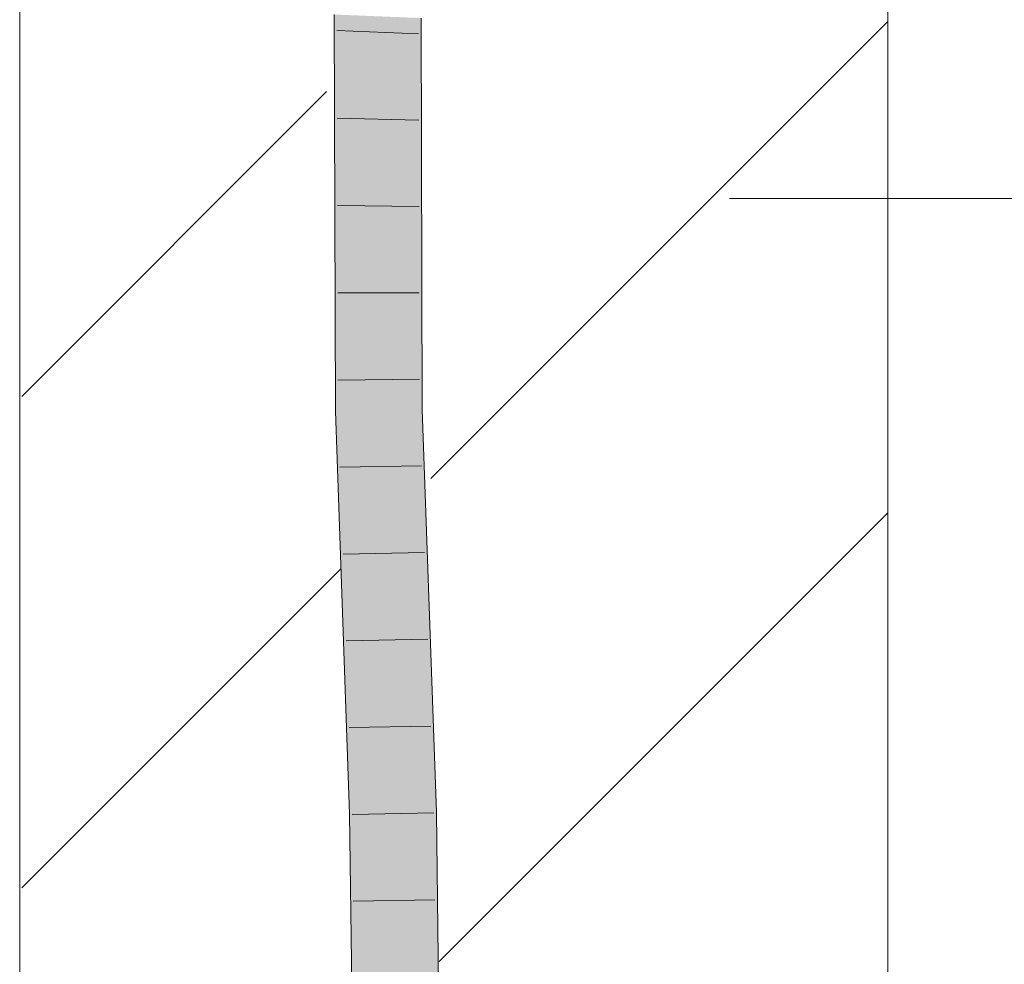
# Model space of a CAD drawing. Extents: x -720 to 300, y 62 to 1162.
# Tile 207 of 256: x 163.86 to 166.69, y 956.72 to 959.44. Entities that reach past the tile are written whole.
import ezdxf
from ezdxf.lldxf.tags import DXFTag

# ---------------------------------------------------------------- set-up
doc = ezdxf.new("R2010")
doc.units = 0
doc.layers.get('0').update_dxf_attribs({"lineweight": 13})
doc.layers.add('E_Detail_Linie_Text_Bem', color=7, linetype='Continuous', lineweight=13)
for name, color, linetype, lineweight, true_color in [('E_Detail_Wandschraffur', 7, 'Continuous', 5, 0xc0c0c0), ('E_Leerrohr 25-A06G942U8I', 7, 'Continuous', 9, 0xff8000), ('E_Leerrohr 25-Shading', 7, 'Continuous', 9, 0xff8000)]:
    doc.layers.add(name, color=color, linetype=linetype, lineweight=lineweight, true_color=true_color)
tags = doc.linetypes.add('fein_strichliert', pattern=[4, 1, -2, 1]).pattern_tags.tags
tags[8:9] = [DXFTag(74, 4), DXFTag(75, 0), DXFTag(340, '0'), DXFTag(46, 0.0), DXFTag(50, 0.0), DXFTag(44, 0.0), DXFTag(45, 0.0)]
tags[6:7] = [DXFTag(74, 4), DXFTag(75, 0), DXFTag(340, '0'), DXFTag(46, 0.0), DXFTag(50, 0.0), DXFTag(44, 0.0), DXFTag(45, 0.0)]
tags[4:5] = [DXFTag(74, 4), DXFTag(75, 0), DXFTag(340, '0'), DXFTag(46, 0.0), DXFTag(50, 0.0), DXFTag(44, 0.0), DXFTag(45, 0.0)]

# ---------------------------------------------------------------- blocks, each defined once
blk = doc.blocks.new('Shading-A06G93YB8I', base_point=(231.5078, 857.4585))
at = {"layer": 'E_Leerrohr 25-Shading', "color": 43, "true_color": 0xd7ab7f}
for points in [[(164.8008, 958.983), (164.7629, 959.4514), (164.7929, 958.3105), (164.7661, 958.31)], [(164.7629, 959.4514), (164.8008, 958.983), (164.7995, 959.4499)], [(164.9834, 959.3546), (164.9761, 959.4427), (164.9794, 958.3141)], [(164.9837, 959.4424), (164.9761, 959.4427), (164.9834, 959.3546)], [(165.0099, 959.4414), (164.9837, 959.4424), (165.0141, 958.9787), (164.9834, 959.3546)], [(165.0141, 958.9787), (165.0127, 959.4413), (165.0099, 959.4414)], [(165.0141, 958.9787), (164.9834, 959.3546), (165.016, 958.3148), (164.9794, 958.3141)], [(164.8008, 958.983), (164.7929, 958.3105), (164.8008, 958.9809)], [(164.7929, 958.3105), (164.7998, 958.3107), (164.8008, 958.9809)], [(164.7998, 958.3107), (164.8027, 958.3107), (164.8008, 958.983)], [(164.7929, 958.3105), (164.7661, 958.31), (164.7968, 957.4398)], [(164.7998, 958.3107), (164.7929, 958.3105), (164.807, 957.1502), (164.7968, 957.4398)], [(164.7998, 958.3107), (164.807, 957.1502), (164.8302, 957.1506)], [(164.8302, 957.1506), (164.8436, 957.1509), (164.7998, 958.3107), (164.8027, 958.3107)], [(165.0203, 957.154), (165.0569, 957.1547), (164.9794, 958.3141), (165.016, 958.3148)], [(164.807, 957.1502), (164.8514, 953.4975), (164.8302, 957.1506), (164.854, 953.4975)], [(164.8302, 957.1506), (164.854, 953.4975), (164.8436, 957.1509), (164.8705, 953.4973)], [(164.8705, 953.4973), (164.888, 953.4971), (164.8436, 957.1509)], [(165.0647, 953.4955), (165.1013, 953.4952), (165.0203, 957.154), (165.0569, 957.1547)]]:
    blk.add_solid(points, dxfattribs=at)
at = {"layer": 'E_Leerrohr 25-Shading', "color": 31, "true_color": 0xfabd7f}
for points in [[(164.7995, 959.4499), (164.8008, 958.983), (164.8063, 959.4496)], [(164.8063, 959.4496), (164.8008, 958.983), (164.8695, 959.4471), (164.8712, 959.3576)], [(164.8712, 959.3576), (164.8878, 959.4463), (164.8695, 959.4471)], [(164.8878, 959.4463), (164.8712, 959.3576), (164.8911, 958.3124)], [(164.8911, 958.3124), (164.9794, 958.3141), (164.8878, 959.4463), (164.9761, 959.4427)], [(164.8712, 959.3576), (164.8008, 958.983), (164.8911, 958.3124), (164.8027, 958.3107)], [(164.8436, 957.1509), (164.932, 957.1525), (164.8027, 958.3107), (164.8911, 958.3124)], [(164.932, 957.1525), (165.0203, 957.154), (164.8911, 958.3124), (164.9794, 958.3141)], [(164.888, 953.4971), (164.9763, 953.4963), (164.8436, 957.1509), (164.932, 957.1525)], [(164.9763, 953.4963), (165.0647, 953.4955), (164.932, 957.1525), (165.0203, 957.154)]]:
    blk.add_solid(points, dxfattribs=at)
blk = doc.blocks.new('Referenz-A06G942Y8I')
at = {"layer": 'E_Detail_Linie_Text_Bem', "linetype": 'Continuous', "ltscale": 0.13}
for p, q in [((163.8568, 951.2805), (163.8568, 963.0805)), ((166.3568, 963.0805), (166.3568, 923.0805))]:
    blk.add_line(p, q, dxfattribs=at)
at = {"layer": 'E_Detail_Linie_Text_Bem', "color": 0, "linetype": 'Continuous', "ltscale": 0.13}
blk.add_line((167.6498, 958.9217), (165.9013, 958.9217), dxfattribs=at)
at = {"layer": 'E_Detail_Wandschraffur', "linetype": 'fein_strichliert', "ltscale": 0.13}
for p, q in [((165.0408, 958.1157), (166.3568, 959.4317)), ((163.8625, 956.9374), (164.7804, 957.8553))]:
    blk.add_line(p, q, dxfattribs=at)
at = {"layer": 'E_Detail_Wandschraffur', "linetype": 'ByBlock', "ltscale": 0.13}
for p, q in [((163.8629, 958.352), (164.7402, 959.2294)), ((165.0648, 956.7255), (166.3568, 958.0175))]:
    blk.add_line(p, q, dxfattribs=at)
at = {"layer": 'E_Leerrohr 25-A06G942U8I', "linetype": 'Continuous', "ltscale": 0.13}
for p, q in [((164.7661, 958.31), (164.7629, 959.4513)), ((165.016, 958.3148), (165.0127, 959.4413)), ((165.0054, 959.3961), (164.7705, 959.405)), ((165.0061, 959.1476), (164.7712, 959.1534)), ((165.0069, 958.8992), (164.7719, 958.9019)), ((165.0076, 958.6507), (164.7726, 958.6504)), ((165.0083, 958.4023), (164.7733, 958.3988)), ((164.807, 957.1502), (164.7661, 958.31)), ((165.0569, 957.1547), (165.016, 958.3148)), ((165.0142, 958.1529), (164.7793, 958.1484)), ((165.0231, 957.903), (164.7881, 957.8986)), ((165.0319, 957.6531), (164.7969, 957.6488)), ((165.0407, 957.4032), (164.8057, 957.399)), ((164.8514, 953.4975), (164.807, 957.1502)), ((165.0495, 957.1533), (164.8145, 957.1492)), ((165.1013, 953.4951), (165.0569, 957.1547)), ((165.0525, 956.9031), (164.8175, 956.8994))]:
    blk.add_line(p, q, dxfattribs=at)

msp = doc.modelspace()

# ---------------------------------------------------------------- block references
at = {"color": 8, "lineweight": 25, "ltscale": 0.25, "true_color": 0x808080}
msp.add_blockref('Referenz-A06G942Y8I', (0, 0), dxfattribs=at)
msp.add_blockref('Shading-A06G93YB8I', (231.5078, 857.4585))

doc.saveas('drawing.dxf')
